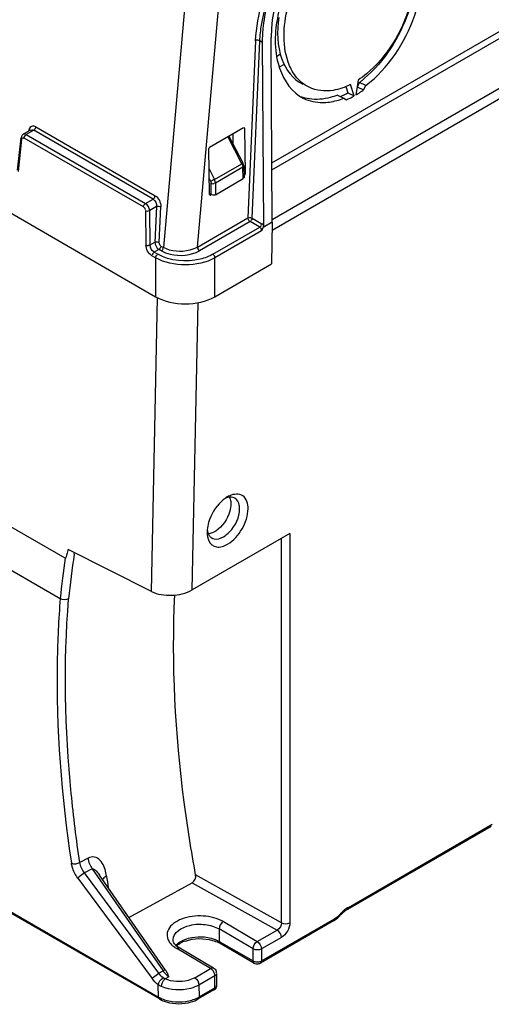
# Model space of a CAD drawing. Header units: inches. Extents: x 0 to 117, y 0 to 83.
# Tile 40 of 57: x 105.79 to 107.34, y 16.46 to 19.69. Entities that reach past the tile are written whole.
import ezdxf

# ---------------------------------------------------------------- set-up
doc = ezdxf.new("R2010")
doc.units = ezdxf.units.IN
doc.header["$LTSCALE"] = 6.431102
doc.header["$MEASUREMENT"] = 0
doc.layers.get('0').update_dxf_attribs({"linetype": 'CONTINUOUS'})

msp = doc.modelspace()

# ---------------------------------------------------------------- linework, layer by layer
at = {"color": 7, "linetype": 'CONTINUOUS'}
for p, q in [((99.6991, 22.5522), (106.2354, 18.7786)), ((105.9384, 17.92), (100.1983, 21.234)), ((100.2213, 21.0795), (105.9221, 17.7882)), ((106.6167, 19.2186), (109.3155, 20.7767)), ((106.6169, 19.1948), (109.305, 20.7468)), ((106.4091, 20.6243), (106.261, 18.9403)), ((106.3727, 18.9415), (106.52, 20.6171)), ((109.3766, 20.5891), (106.6175, 18.9962)), ((106.6178, 19.0325), (109.3639, 20.6179)), ((106.6179, 19.0228), (106.6143, 19.6296)), ((106.5635, 19.6191), (106.5382, 19.037)), ((106.5521, 19.0366), (106.5774, 19.6187)), ((106.5865, 19.6135), (106.5774, 19.6187)), ((106.59, 19.0129), (106.5865, 19.6135)), ((106.6449, 19.5745), (106.6327, 19.5675)), ((106.657, 19.5413), (106.6409, 19.5321)), ((106.8598, 19.4684), (106.8666, 19.4481)), ((106.8874, 19.438), (106.875, 19.4753)), ((106.8997, 19.4896), (106.893, 19.4412)), ((106.9045, 19.482), (106.8971, 19.4676)), ((106.8971, 19.4676), (106.9179, 19.4575)), ((106.9253, 19.4718), (106.9045, 19.482)), ((106.9179, 19.4575), (106.9253, 19.4718)), ((106.8327, 19.4405), (106.8535, 19.4304)), ((106.8535, 19.4304), (106.8622, 19.4254)), ((106.8666, 19.4481), (106.8874, 19.438)), ((105.842, 19.3361), (106.2336, 19.11)), ((106.4126, 19.2697), (106.524, 19.334)), ((106.5255, 19.3333), (106.5268, 19.3324)), ((106.5268, 19.3324), (106.5291, 19.1816)), ((105.7822, 19.1945), (105.7935, 19.3003)), ((105.7953, 19.3025), (105.7958, 19.3015)), ((105.8006, 19.3118), (105.7985, 19.3105)), ((105.8245, 19.3256), (105.8006, 19.3118)), ((105.8017, 19.2988), (105.8022, 19.298)), ((106.1953, 19.0732), (105.8036, 19.2993)), ((105.8087, 19.3083), (105.8092, 19.3082)), ((105.8351, 19.3251), (105.8106, 19.3109)), ((105.8106, 19.3109), (106.2022, 19.0848)), ((105.8195, 19.3227), (105.8186, 19.3231)), ((105.8326, 19.3262), (105.8351, 19.3251)), ((106.2267, 19.099), (105.8351, 19.3251)), ((106.5183, 19.2153), (106.4721, 19.3041)), ((106.4757, 19.3061), (106.5217, 19.2178)), ((106.4886, 19.3136), (106.4891, 19.2804)), ((105.7851, 19.1898), (105.7964, 19.2956)), ((106.4121, 19.114), (106.4099, 19.2648)), ((106.4282, 19.1633), (106.5183, 19.2153)), ((106.5216, 19.2035), (106.4313, 19.1514)), ((106.5211, 19.2063), (106.5209, 19.2055)), ((106.5227, 19.1662), (106.5216, 19.2035)), ((106.5245, 19.2077), (106.5256, 19.1704)), ((106.4109, 19.1984), (106.4282, 19.1633)), ((106.5233, 19.1682), (106.5223, 19.1681)), ((106.5291, 19.1816), (106.5252, 19.1837)), ((106.4113, 19.1665), (106.4159, 19.1574)), ((106.4174, 19.1137), (106.4174, 19.1517)), ((106.4313, 19.1134), (106.5227, 19.1662)), ((106.4313, 19.1514), (106.4313, 19.1134)), ((106.4174, 19.1137), (106.4134, 19.1161)), ((106.415, 19.1124), (106.4135, 19.113)), ((106.4173, 19.1138), (106.415, 19.1124)), ((106.2022, 19.0848), (106.2267, 19.099)), ((106.2382, 19.0746), (106.2158, 19.0616)), ((106.2382, 19.0746), (106.233, 18.9574)), ((106.2468, 18.9569), (106.252, 19.0741)), ((106.2019, 19.0615), (106.2035, 18.9483)), ((106.2174, 18.9484), (106.2158, 19.0616)), ((106.3727, 18.9415), (106.5382, 19.037)), ((106.5451, 19.0251), (106.3796, 18.9296)), ((106.423, 18.9179), (106.577, 19.0068)), ((106.577, 19.0068), (106.5451, 19.0251)), ((106.5521, 19.0366), (106.5839, 19.0182)), ((106.6179, 19.0228), (106.5888, 19.0059)), ((106.6179, 19.0228), (106.6159, 18.886)), ((106.583, 18.9946), (106.43, 18.9063)), ((106.2174, 18.9484), (106.233, 18.9574)), ((106.2529, 18.945), (106.261, 18.9403)), ((106.2354, 18.9063), (106.2233, 18.9132)), ((106.246, 18.934), (106.2302, 18.9248)), ((106.2302, 18.9248), (106.2423, 18.9179)), ((106.2541, 18.9293), (106.246, 18.934)), ((106.2354, 18.9063), (106.2354, 18.7786)), ((106.43, 18.7786), (106.43, 18.9063)), ((106.43, 18.7786), (106.6159, 18.886)), ((106.2213, 17.8112), (106.2415, 18.7754)), ((106.3551, 17.816), (106.3748, 18.7593)), ((106.4715, 18.1217), (106.4706, 18.1212)), ((106.4818, 18.1061), (106.4822, 18.099)), ((106.4041, 18.006), (106.4041, 18.005)), ((106.6762, 18.0014), (106.3551, 17.816)), ((106.6487, 16.7235), (106.6487, 17.9855)), ((106.6762, 18.0014), (106.6762, 16.7237)), ((106.2213, 17.8112), (105.9484, 17.9491)), ((105.9682, 17.9336), (105.9689, 17.9387)), ((107.3372, 17.04), (106.8651, 16.7674)), ((106.8682, 16.7741), (107.3403, 17.0467)), ((106.0135, 16.9358), (105.9863, 16.9217)), ((106.027, 16.9004), (106.0019, 16.8874)), ((106.2458, 16.5575), (106.0019, 16.8874)), ((106.027, 16.9004), (106.2597, 16.5655)), ((106.2679, 16.5682), (106.0516, 16.8794)), ((106.0743, 16.8766), (106.0723, 16.8869)), ((106.6487, 16.7235), (106.3667, 16.8808)), ((105.98, 16.8704), (106.2239, 16.5405)), ((106.0633, 16.8682), (106.0612, 16.8656)), ((106.1476, 16.7413), (106.3557, 16.8551)), ((106.3557, 16.8551), (106.6346, 16.6996)), ((105.7305, 16.7765), (106.2446, 16.4797)), ((106.2476, 16.4733), (105.7336, 16.77)), ((106.4577, 16.7271), (106.569, 16.6617)), ((106.8195, 16.7298), (106.5797, 16.5914)), ((106.5828, 16.5982), (106.8226, 16.7366)), ((106.555, 16.6377), (106.4436, 16.7031)), ((106.4436, 16.7031), (106.4436, 16.6624)), ((106.569, 16.6617), (106.6346, 16.6996)), ((106.2924, 16.6673), (106.2924, 16.6675)), ((106.2926, 16.6647), (106.2924, 16.6673)), ((106.4436, 16.6624), (106.555, 16.5982)), ((106.558, 16.5914), (106.4467, 16.6557)), ((106.6484, 16.6755), (106.5828, 16.6377)), ((106.4159, 16.5733), (106.3045, 16.6387)), ((106.4257, 16.5743), (106.3144, 16.6397)), ((106.555, 16.5982), (106.555, 16.6377)), ((106.5828, 16.6377), (106.5828, 16.5982)), ((106.5801, 16.5968), (106.5828, 16.5982)), ((106.2458, 16.5575), (106.2597, 16.5655)), ((106.2698, 16.5657), (106.2679, 16.5682)), ((106.3636, 16.5431), (106.4159, 16.5733)), ((106.4297, 16.5493), (106.3774, 16.5191)), ((106.4183, 16.5717), (106.4159, 16.5733)), ((106.4257, 16.5743), (106.4279, 16.5729)), ((106.4297, 16.5098), (106.4297, 16.5493)), ((106.4335, 16.5606), (106.4327, 16.5593)), ((106.4341, 16.5621), (106.4335, 16.5606)), ((106.4355, 16.5573), (106.4355, 16.5178)), ((106.2446, 16.4797), (106.2437, 16.5199)), ((106.2787, 16.5465), (106.2662, 16.5393)), ((106.3774, 16.5191), (106.3782, 16.48)), ((106.4347, 16.5147), (106.4354, 16.5166)), ((106.4266, 16.503), (106.3751, 16.4733)), ((106.3782, 16.48), (106.4297, 16.5098))]:
    msp.add_line(p, q, dxfattribs=at)
for points in [[(106.4159, 19.1574), (106.4162, 19.1567), (106.4164, 19.1561), (106.4167, 19.1555), (106.4169, 19.1549), (106.417, 19.1542), (106.4172, 19.1536), (106.4173, 19.153), (106.4173, 19.1523), (106.4174, 19.1517)], [(106.3003, 16.6507), (106.2972, 16.6544), (106.2949, 16.6581), (106.2934, 16.6615), (106.2926, 16.6647)], [(106.3144, 16.6397), (106.309, 16.6432), (106.3042, 16.6469), (106.3003, 16.6507)]]:
    msp.add_lwpolyline(points, dxfattribs=at)
for centre, radius, start, end in [((106.6702, 19.7869), 0.3845, 308.9809, 310.5483), ((106.6804, 19.7744), 0.3685, 307.4702, 308.9807), ((106.7791, 19.5485), 0.1322, 237.4445, 244.0467), ((106.7351, 19.6778), 0.2646, 293.6813, 294.3447), ((106.7314, 19.6858), 0.2734, 294.3517, 296.298), ((106.7254, 19.698), 0.287, 296.2978, 298.1825), ((106.72, 19.7083), 0.2986, 298.1782, 299.402), ((106.7559, 19.6677), 0.2646, 293.6813, 294.3447), ((106.7513, 19.6777), 0.2757, 294.3578, 296.9391), ((106.743, 19.694), 0.2939, 296.9385, 299.4118), ((106.7268, 19.7219), 0.3262, 300.6169, 303.8017), ((106.716, 19.7383), 0.3459, 303.7842, 305.1596), ((106.711, 19.7454), 0.3545, 305.1561, 305.702), ((105.8413, 19.321), 0.0228, 165.4334, 171.6592), ((106.4774, 19.2952), 0.0895, 297.2394, 297.8395), ((106.5178, 19.2068), 0.00333, 325.1157, 336.9321), ((106.5208, 18.0366), 0.0984, 120.7078, 125.5626), ((106.5127, 18.0505), 0.0823, 114.4257, 120.0675), ((106.5018, 18.0048), 0.0977, 174.8751, 179.3046), ((106.4326, 18.0084), 0.0254, 234.8386, 239.1465), ((108.9384, 17.482), 3.0317, 171.6929, 174.2036), ((108.9436, 17.4828), 3.0094, 171.3851, 174.2081), ((111.0363, 17.5872), 5.0126, 188.1494, 188.5866), ((106.7655, 16.8169), 0.1027, 310.5117, 315.937), ((106.7603, 16.8221), 0.11, 315.889, 317.6004), ((106.9441, 16.6579), 0.1394, 135.8832, 137.6011), ((106.9335, 16.664), 0.1245, 135.874, 137.6015), ((106.7914, 16.7907), 0.0624, 300.014, 302.2931), ((106.3398, 16.6162), 0.0504, 136.8915, 139.0576), ((106.3427, 16.6045), 0.058, 128.4746, 132.3231), ((106.3629, 16.5723), 0.096, 113.4771, 118.3919), ((106.369, 16.5583), 0.1113, 108.9567, 113.5019), ((106.4029, 16.5798), 0.0876, 60.0521, 63.8239), ((106.352, 16.7197), 0.0939, 233.9431, 239.6478), ((106.5698, 16.6086), 0.0198, 292.6536, 299.9493), ((106.2872, 16.5151), 0.0574, 116.7653, 118.5521), ((106.3263, 16.611), 0.0806, 214.322, 221.1332), ((106.3209, 16.6063), 0.0734, 221.183, 223.5967), ((106.4288, 16.5178), 0.00662, 349.958, 359.8053), ((106.4173, 16.5192), 0.0187, 299.9949, 310.2344), ((106.2921, 16.5622), 0.0952, 240.0646, 245.0631), ((106.2953, 16.556), 0.0955, 240.0468, 245.0263), ((106.3309, 16.5615), 0.0942, 296.5876, 300.1197)]:
    msp.add_arc(centre, radius, start, end, dxfattribs=at)
for centre, major_axis, ratio, start_param, end_param in [((106.8516, 19.7461), (0.1461, 0.3016), 0.619929, 0.740434, 2.241417), ((106.524, 19.3307), (0.00193, 0.00346), 0.584489, -0.79177, -0.070949), ((106.4127, 19.2664), (0.00192, 0.00344), 0.590205, 0.778848, 2.344779), ((106.5263, 19.18), (0.00192, 0.00344), 0.590205, -1.804228, -0.796814), ((106.4149, 19.1157), (0.00193, 0.00346), 0.584489, -3.068578, -2.367433)]:
    msp.add_ellipse(centre, major_axis=major_axis, ratio=ratio, start_param=start_param, end_param=end_param, dxfattribs=at)
for points, knots in [([(106.5635, 19.6191), (106.5673, 19.706), (106.6256, 19.8761), (106.7412, 20.0141), (106.8135, 20.0617)], [0, 0, 0, 0, 0.501128, 1, 1, 1, 1]), ([(107.0799, 19.9512), (107.1033, 19.875), (107.0797, 19.6975), (106.9865, 19.5514), (106.9202, 19.4947)], [0, 0, 0, 0, 0.477563, 1, 1, 1, 1]), ([(106.9253, 19.4718), (106.9996, 19.5288), (107.1025, 19.6845), (107.126, 19.8779), (107.0951, 19.9571)], [0, 0, 0, 0, 0.524179, 1, 1, 1, 1]), ([(107.0535, 19.9611), (107.0943, 19.8974), (107.0874, 19.7571), (107.02, 19.6084), (106.9613, 19.5377), (106.9275, 19.51)], [0, 0, 0, 0, 0.458015, 0.735698, 1, 1, 1, 1]), ([(106.5774, 19.6187), (106.5782, 19.6361), (106.5863, 19.71), (106.6111, 19.7816), (106.6365, 19.8325)], [0, 0, 0, 0, 0.233934, 1, 1, 1, 1]), ([(106.5865, 19.6135), (106.5864, 19.6313), (106.5909, 19.7064), (106.6128, 19.7801), (106.6365, 19.8325)], [0, 0, 0, 0, 0.236151, 1, 1, 1, 1]), ([(106.6946, 19.503), (106.6841, 19.5168), (106.647, 19.5909), (106.6553, 19.6797), (106.6729, 19.7413)], [0, 0, 0, 0, 0.213054, 1, 1, 1, 1]), ([(106.639, 19.7127), (106.6269, 19.6582), (106.6187, 19.5566), (106.6717, 19.4603), (106.708, 19.4372)], [0, 0, 0, 0, 0.564856, 1, 1, 1, 1]), ([(106.64, 19.6955), (106.6335, 19.6501), (106.6328, 19.5655), (106.6861, 19.4917), (106.7181, 19.4761)], [0, 0, 0, 0, 0.563045, 1, 1, 1, 1]), ([(106.8466, 19.4633), (106.8372, 19.4601), (106.8021, 19.4508), (106.7627, 19.4544), (106.7389, 19.466)], [0, 0, 0, 0, 0.273546, 1, 1, 1, 1]), ([(106.7213, 19.4297), (106.7403, 19.4205), (106.7697, 19.4144), (106.7983, 19.4166), (106.8058, 19.4176)], [0, 0, 0, 0, 0.736652, 1, 1, 1, 1]), ([(106.8327, 19.4405), (106.8248, 19.4374), (106.7951, 19.4275), (106.7627, 19.4244), (106.74, 19.4277)], [0, 0, 0, 0, 0.268615, 1, 1, 1, 1]), ([(105.842, 19.3361), (105.8379, 19.3385), (105.8267, 19.3408), (105.8204, 19.3312), (105.8192, 19.3267)], [0, 0, 0, 0, 0.501774, 1, 1, 1, 1]), ([(105.7964, 19.2956), (105.7954, 19.2962), (105.794, 19.2975), (105.7927, 19.2995), (105.793, 19.3003)], [0, 0, 0, 0, 0.56581, 1, 1, 1, 1]), ([(105.7964, 19.2956), (105.7965, 19.2971), (105.7969, 19.301), (105.8009, 19.2999), (105.8017, 19.2988)], [0, 0, 0, 0, 0.543798, 1, 1, 1, 1]), ([(105.8036, 19.2993), (105.8037, 19.3003), (105.804, 19.3023), (105.8046, 19.3043), (105.8051, 19.3053)], [0, 0, 0, 0, 0.472216, 1, 1, 1, 1]), ([(105.8051, 19.3053), (105.8055, 19.3061), (105.8063, 19.3076), (105.808, 19.3084), (105.8087, 19.3083)], [0, 0, 0, 0, 0.552431, 1, 1, 1, 1]), ([(106.5221, 19.218), (106.5223, 19.218), (106.5206, 19.2164), (106.5201, 19.2165), (106.5192, 19.216)], [0, 0, 0, 0, 0.158225, 1, 1, 1, 1]), ([(106.5231, 19.2146), (106.5229, 19.215), (106.5223, 19.2159), (106.5216, 19.2167), (106.5212, 19.217)], [0, 0, 0, 0, 0.485659, 1, 1, 1, 1]), ([(106.5216, 19.2035), (106.5225, 19.2041), (106.5239, 19.2052), (106.5251, 19.2069), (106.5251, 19.2077)], [0, 0, 0, 0, 0.552103, 1, 1, 1, 1]), ([(106.5245, 19.2077), (106.5244, 19.2089), (106.5243, 19.2112), (106.5237, 19.2135), (106.5231, 19.2146)], [0, 0, 0, 0, 0.496428, 1, 1, 1, 1]), ([(106.5262, 19.1704), (106.5262, 19.1699), (106.5256, 19.1685), (106.5242, 19.1683), (106.5233, 19.1682)], [0, 0, 0, 0, 0.377643, 1, 1, 1, 1]), ([(106.4282, 19.1633), (106.4263, 19.1622), (106.4243, 19.1619), (106.4187, 19.1575), (106.4187, 19.1588)], [0, 0, 0, 0, 0.62818, 1, 1, 1, 1]), ([(106.5888, 19.0059), (106.5891, 19.0071), (106.5897, 19.0094), (106.59, 19.0118), (106.59, 19.0129)], [0, 0, 0, 0, 0.515647, 1, 1, 1, 1]), ([(106.3727, 18.9415), (106.3648, 18.9368), (106.329, 18.9233), (106.286, 18.9258), (106.261, 18.9403)], [0, 0, 0, 0, 0.241524, 1, 1, 1, 1]), ([(106.423, 18.9179), (106.4101, 18.9106), (106.3521, 18.8893), (106.2829, 18.8948), (106.2423, 18.9179)], [0, 0, 0, 0, 0.240672, 1, 1, 1, 1]), ([(106.2541, 18.9293), (106.2631, 18.9242), (106.3034, 18.9095), (106.3514, 18.9136), (106.3796, 18.9296)], [0, 0, 0, 0, 0.240834, 1, 1, 1, 1]), ([(106.43, 18.9063), (106.401, 18.8897), (106.3327, 18.8766), (106.2643, 18.8897), (106.2354, 18.9063)], [0, 0, 0, 0, 0.500003, 1, 1, 1, 1]), ([(106.2354, 18.7786), (106.2642, 18.7619), (106.3327, 18.7487), (106.4011, 18.7619), (106.43, 18.7786)], [0, 0, 0, 0, 0.500001, 1, 1, 1, 1]), ([(106.5388, 18.0828), (106.5388, 18.0979), (106.5292, 18.1341), (106.4917, 18.1313), (106.4787, 18.1254)], [0, 0, 0, 0, 0.514123, 1, 1, 1, 1]), ([(106.4506, 18.1058), (106.4314, 18.0875), (106.4123, 18.056), (106.4052, 18.0218), (106.4045, 18.0136)], [0, 0, 0, 0, 0.762155, 1, 1, 1, 1]), ([(106.4951, 18.1175), (106.4884, 18.1212), (106.4762, 18.1215), (106.4661, 18.1177), (106.4633, 18.1164)], [0, 0, 0, 0, 0.712146, 1, 1, 1, 1]), ([(106.5111, 18.0827), (106.5111, 18.0866), (106.5103, 18.0994), (106.5032, 18.113), (106.4951, 18.1175)], [0, 0, 0, 0, 0.29583, 1, 1, 1, 1]), ([(106.4822, 18.099), (106.4822, 18.0907), (106.4762, 18.0561), (106.4547, 18.0236), (106.4324, 18.0091)], [0, 0, 0, 0, 0.238584, 1, 1, 1, 1]), ([(106.4577, 17.9902), (106.4653, 17.9945), (106.4932, 18.0181), (106.5111, 18.0551), (106.5111, 18.0827)], [0, 0, 0, 0, 0.240721, 1, 1, 1, 1]), ([(106.4715, 17.9662), (106.4914, 17.9777), (106.523, 18.0141), (106.5388, 18.0597), (106.5388, 18.0828)], [0, 0, 0, 0, 0.499998, 1, 1, 1, 1]), ([(106.41, 17.9767), (106.4146, 17.9674), (106.4361, 17.9506), (106.4606, 17.9599), (106.4715, 17.9662)], [0, 0, 0, 0, 0.454675, 1, 1, 1, 1]), ([(106.4196, 17.9866), (106.4221, 17.9851), (106.4347, 17.9804), (106.4488, 17.985), (106.4577, 17.9902)], [0, 0, 0, 0, 0.221073, 1, 1, 1, 1]), ([(105.9484, 17.9491), (105.947, 17.9439), (105.9448, 17.9353), (105.9424, 17.9277), (105.9404, 17.9189), (105.9384, 17.92)], [0, 0, 0, 0, 0.515266, 0.777898, 1, 1, 1, 1]), ([(106.2213, 17.8112), (106.2416, 17.801), (106.2887, 17.7945), (106.3351, 17.8045), (106.3551, 17.816)], [0, 0, 0, 0, 0.495963, 1, 1, 1, 1]), ([(105.9221, 17.7882), (105.9166, 17.7195), (105.9031, 17.4293), (105.9261, 17.1379), (105.959, 16.9188)], [0, 0, 0, 0, 0.237126, 1, 1, 1, 1]), ([(105.9864, 16.9216), (105.9751, 16.9967), (105.9393, 17.2834), (105.9327, 17.5742), (105.9496, 17.7865)], [0, 0, 0, 0, 0.262886, 1, 1, 1, 1]), ([(106.3667, 16.8808), (106.3522, 16.9599), (106.3043, 17.2636), (106.2876, 17.5729), (106.2981, 17.7997)], [0, 0, 0, 0, 0.261414, 1, 1, 1, 1]), ([(106.0723, 16.8869), (106.069, 16.902), (106.0611, 16.9245), (106.0353, 16.9417), (106.0199, 16.9392), (106.0136, 16.9358)], [0, 0, 0, 0, 0.525694, 0.754967, 1, 1, 1, 1]), ([(105.98, 16.8704), (105.972, 16.8813), (105.9636, 16.8974), (105.9596, 16.9147), (105.959, 16.9188)], [0, 0, 0, 0, 0.764559, 1, 1, 1, 1]), ([(106.0019, 16.8874), (105.9956, 16.8836), (105.9881, 16.878), (105.9813, 16.8718), (105.98, 16.8704)], [0, 0, 0, 0, 0.796483, 1, 1, 1, 1]), ([(106.027, 16.9004), (106.0319, 16.9019), (106.0422, 16.892), (106.0483, 16.8842), (106.0516, 16.8795)], [0, 0, 0, 0, 0.473995, 1, 1, 1, 1]), ([(106.4577, 16.7271), (106.4379, 16.7387), (106.3907, 16.7499), (106.3326, 16.743), (106.2945, 16.7232), (106.2761, 16.7037), (106.2706, 16.6797), (106.2768, 16.6652), (106.2812, 16.6591)], [0, 0, 0, 0, 0.285068, 0.582358, 0.709529, 0.815027, 0.905891, 1, 1, 1, 1]), ([(106.8411, 16.7519), (106.8415, 16.7511), (106.842, 16.7499), (106.8419, 16.7483), (106.8416, 16.7479)], [0, 0, 0, 0, 0.61621, 1, 1, 1, 1]), ([(106.2924, 16.6675), (106.2924, 16.6916), (106.3422, 16.7196), (106.3966, 16.7199), (106.4299, 16.7111), (106.4436, 16.7031)], [0, 0, 0, 0, 0.422726, 0.722003, 1, 1, 1, 1]), ([(106.3198, 16.6633), (106.3273, 16.6674), (106.3615, 16.6802), (106.4008, 16.6792), (106.4271, 16.67)], [0, 0, 0, 0, 0.234935, 1, 1, 1, 1]), ([(106.2239, 16.5405), (106.2251, 16.5419), (106.232, 16.5481), (106.2395, 16.5537), (106.2458, 16.5575)], [0, 0, 0, 0, 0.203244, 1, 1, 1, 1]), ([(106.2679, 16.5682), (106.2675, 16.5688), (106.2645, 16.5679), (106.2628, 16.5671), (106.2613, 16.5664)], [0, 0, 0, 0, 0.30022, 1, 1, 1, 1]), ([(106.3774, 16.5191), (106.3688, 16.5141), (106.3296, 16.4991), (106.2837, 16.5011), (106.2544, 16.5138)], [0, 0, 0, 0, 0.236134, 1, 1, 1, 1]), ([(106.3636, 16.5431), (106.3568, 16.5392), (106.3257, 16.5274), (106.2894, 16.5293), (106.2662, 16.5393)], [0, 0, 0, 0, 0.23577, 1, 1, 1, 1]), ([(106.4297, 16.5098), (106.4308, 16.5104), (106.4327, 16.5118), (106.4342, 16.5137), (106.4347, 16.5147)], [0, 0, 0, 0, 0.534275, 1, 1, 1, 1])]:
    msp.add_open_spline(points, degree=3, knots=knots, dxfattribs=at)
for points in [[(106.5774, 19.6187), (106.5734, 19.621), (106.5677, 19.6212), (106.5635, 19.6191)], [(106.7389, 19.466), (106.7216, 19.4744), (106.7062, 19.4876), (106.6946, 19.503)], [(106.9275, 19.51), (106.9187, 19.5027), (106.9094, 19.4959), (106.8997, 19.4896)], [(106.875, 19.4753), (106.8658, 19.4707), (106.8563, 19.4666), (106.8466, 19.4633)], [(106.74, 19.4277), (106.7306, 19.4291), (106.7213, 19.4315), (106.7124, 19.4348)], [(106.8058, 19.4176), (106.8221, 19.4199), (106.8382, 19.4244), (106.8535, 19.4304)], [(105.842, 19.3361), (105.8417, 19.3328), (105.8396, 19.3267), (105.8364, 19.3277)], [(105.7985, 19.3105), (105.7962, 19.3089), (105.7942, 19.3052), (105.7953, 19.3025)], [(105.8106, 19.3109), (105.8077, 19.3126), (105.8035, 19.3135), (105.8007, 19.3118)], [(105.8245, 19.3256), (105.8269, 19.327), (105.8301, 19.3271), (105.8326, 19.3262)], [(106.5183, 19.2153), (106.5198, 19.2125), (106.5217, 19.2094), (106.5211, 19.2063)], [(106.4174, 19.1514), (106.4205, 19.1497), (106.4274, 19.1481), (106.4281, 19.1516)], [(106.4313, 19.1514), (106.4313, 19.1552), (106.4305, 19.1595), (106.4278, 19.1621)], [(106.2267, 19.099), (106.2305, 19.1011), (106.2332, 19.1057), (106.2336, 19.11)], [(106.2336, 19.11), (106.2454, 19.1035), (106.2527, 19.0875), (106.252, 19.0741)], [(106.4313, 19.1134), (106.4282, 19.1116), (106.4213, 19.1103), (106.4206, 19.1139)], [(106.1953, 19.0732), (106.1954, 19.0766), (106.1975, 19.0831), (106.2008, 19.0819)], [(106.1953, 19.0732), (106.1983, 19.0714), (106.2025, 19.0665), (106.2001, 19.064)], [(106.2158, 19.0616), (106.2154, 19.0706), (106.21, 19.0803), (106.2022, 19.0848)], [(106.2267, 19.099), (106.2345, 19.0945), (106.239, 19.0835), (106.2382, 19.0746)], [(106.2382, 19.0746), (106.2424, 19.0764), (106.2479, 19.0761), (106.252, 19.0741)], [(106.2019, 19.0615), (106.2051, 19.0599), (106.2117, 19.0583), (106.2126, 19.0618)], [(106.5382, 19.037), (106.5414, 19.0386), (106.5481, 19.04), (106.5489, 19.0365)], [(106.5451, 19.0251), (106.5424, 19.0267), (106.5382, 19.0314), (106.5406, 19.0334)], [(106.5521, 19.0366), (106.5519, 19.0337), (106.55, 19.0282), (106.5473, 19.0293)], [(106.577, 19.0068), (106.5799, 19.0085), (106.5844, 19.0132), (106.5821, 19.0157)], [(106.577, 19.0068), (106.58, 19.005), (106.5838, 18.9997), (106.5813, 18.9973)], [(106.583, 18.9946), (106.585, 18.998), (106.5877, 19.0016), (106.5879, 19.0056)], [(106.59, 19.0129), (106.5883, 19.015), (106.5862, 19.0169), (106.5839, 19.0182)], [(106.2035, 18.9483), (106.2066, 18.9466), (106.2132, 18.9451), (106.214, 18.9485)], [(106.2233, 18.9132), (106.2117, 18.9199), (106.2037, 18.9349), (106.2035, 18.9483)], [(106.2302, 18.9248), (106.2225, 18.9293), (106.2173, 18.9395), (106.2174, 18.9484)], [(106.233, 18.9574), (106.2372, 18.9592), (106.2427, 18.959), (106.2468, 18.9569)], [(106.233, 18.9574), (106.233, 18.9485), (106.2383, 18.9384), (106.246, 18.934)], [(106.2529, 18.945), (106.2525, 18.9407), (106.2498, 18.9361), (106.246, 18.934)], [(106.2529, 18.945), (106.25, 18.9467), (106.2461, 18.9519), (106.2485, 18.9543)], [(106.3727, 18.9415), (106.3727, 18.938), (106.3748, 18.9314), (106.3782, 18.9325)], [(106.2302, 18.9248), (106.2273, 18.9231), (106.2228, 18.9183), (106.2251, 18.9158)], [(106.2354, 18.9063), (106.2355, 18.9097), (106.2376, 18.9161), (106.2409, 18.915)], [(106.2541, 18.9293), (106.257, 18.931), (106.2612, 18.9353), (106.2592, 18.938)], [(106.423, 18.9179), (106.426, 18.9162), (106.4305, 18.9113), (106.4281, 18.9088)], [(106.4636, 18.1166), (106.459, 18.1133), (106.4547, 18.1097), (106.4506, 18.1058)], [(106.4779, 18.1206), (106.48, 18.1161), (106.4812, 18.1111), (106.4818, 18.1061)], [(106.4041, 18.005), (106.4041, 17.9954), (106.4057, 17.9854), (106.41, 17.9767)], [(106.4046, 18.0144), (106.4053, 18.0073), (106.4074, 18.0001), (106.4114, 17.9943)], [(106.4324, 18.0091), (106.4252, 18.0044), (106.4169, 18.0007), (106.4083, 18)], [(106.4114, 17.9943), (106.4132, 17.9917), (106.4155, 17.9894), (106.418, 17.9877)], [(105.9495, 17.7866), (105.9416, 17.782), (105.9296, 17.7829), (105.9221, 17.7882)], [(105.959, 16.9188), (105.9675, 16.9155), (105.9784, 16.9171), (105.9863, 16.9217)], [(106.0019, 16.8874), (105.9943, 16.8973), (105.9884, 16.9093), (105.9863, 16.9217)], [(106.0135, 16.9358), (106.0148, 16.9232), (106.0199, 16.9109), (106.027, 16.9004)], [(106.0743, 16.8766), (106.0703, 16.8744), (106.0663, 16.8717), (106.0633, 16.8682)], [(106.3557, 16.8551), (106.3639, 16.8596), (106.3683, 16.8717), (106.3667, 16.8808)], [(106.8411, 16.7519), (106.838, 16.7484), (106.8346, 16.7452), (106.831, 16.7424)], [(106.8558, 16.7657), (106.8517, 16.7624), (106.8477, 16.7587), (106.844, 16.7549)], [(106.8573, 16.7622), (106.8526, 16.7588), (106.8482, 16.7549), (106.8441, 16.7507)], [(106.8682, 16.7741), (106.8638, 16.7717), (106.8597, 16.7688), (106.8558, 16.7657)], [(106.8651, 16.7674), (106.8624, 16.7658), (106.8598, 16.7641), (106.8573, 16.7622)], [(106.8682, 16.7741), (106.8682, 16.7717), (106.8672, 16.7686), (106.8651, 16.7674)], [(106.4577, 16.7271), (106.4496, 16.7225), (106.4437, 16.7124), (106.4436, 16.7031)], [(106.6487, 16.7235), (106.6488, 16.7142), (106.6427, 16.704), (106.6346, 16.6996)], [(106.6762, 16.7237), (106.6762, 16.7052), (106.6644, 16.6848), (106.6484, 16.6755)], [(106.6487, 16.7235), (106.6568, 16.7191), (106.6683, 16.7192), (106.6762, 16.7237)], [(106.8195, 16.7298), (106.824, 16.7324), (106.8283, 16.7355), (106.8322, 16.7389)], [(106.8195, 16.7298), (106.8217, 16.7311), (106.8226, 16.7341), (106.8226, 16.7366)], [(106.831, 16.7424), (106.829, 16.7408), (106.8269, 16.7393), (106.8247, 16.7379)], [(106.6484, 16.6755), (106.6484, 16.6848), (106.6425, 16.6949), (106.6346, 16.6996)], [(106.2812, 16.6591), (106.2838, 16.6555), (106.2868, 16.6522), (106.29, 16.6493)], [(106.29, 16.6493), (106.2922, 16.6473), (106.2944, 16.6455), (106.2967, 16.6438)], [(106.3031, 16.6506), (106.3078, 16.6557), (106.3137, 16.6599), (106.3198, 16.6633)], [(106.3066, 16.6499), (106.3099, 16.6525), (106.3135, 16.6548), (106.3172, 16.6568)], [(106.3329, 16.6636), (106.3611, 16.6733), (106.3937, 16.6738), (106.4225, 16.6656)], [(106.4225, 16.6656), (106.429, 16.6638), (106.4355, 16.6614), (106.4416, 16.6584)], [(106.4271, 16.67), (106.4328, 16.6679), (106.4384, 16.6655), (106.4436, 16.6624)], [(106.4436, 16.6624), (106.4436, 16.66), (106.4445, 16.6569), (106.4467, 16.6557)], [(106.555, 16.6377), (106.555, 16.647), (106.561, 16.6571), (106.569, 16.6617)], [(106.569, 16.6617), (106.577, 16.657), (106.5828, 16.6469), (106.5828, 16.6377)], [(106.3144, 16.6397), (106.3115, 16.6414), (106.3074, 16.6404), (106.3045, 16.6387)], [(106.5828, 16.6377), (106.5748, 16.633), (106.563, 16.633), (106.555, 16.6377)], [(106.558, 16.5914), (106.5559, 16.5926), (106.555, 16.5957), (106.555, 16.5982)], [(106.555, 16.5982), (106.5585, 16.5961), (106.5628, 16.5951), (106.5669, 16.5949)], [(106.558, 16.5914), (106.5602, 16.5902), (106.5626, 16.5893), (106.5651, 16.5889)], [(106.5651, 16.5889), (106.5692, 16.5882), (106.5736, 16.5887), (106.5775, 16.5903)], [(106.5669, 16.5949), (106.5713, 16.5946), (106.5759, 16.5952), (106.5801, 16.5968)], [(106.5828, 16.5982), (106.5828, 16.5957), (106.5819, 16.5926), (106.5798, 16.5914)], [(106.26, 16.5428), (106.2546, 16.547), (106.2498, 16.552), (106.2458, 16.5575)], [(106.2677, 16.5557), (106.271, 16.5522), (106.2747, 16.549), (106.2787, 16.5465)], [(106.2787, 16.5465), (106.2764, 16.5532), (106.274, 16.56), (106.2698, 16.5657)], [(106.4159, 16.5733), (106.4188, 16.575), (106.4229, 16.576), (106.4257, 16.5743)], [(106.4248, 16.5644), (106.423, 16.5671), (106.4208, 16.5696), (106.4183, 16.5717)], [(106.4297, 16.5493), (106.4297, 16.5546), (106.4276, 16.5599), (106.4248, 16.5644)], [(106.4279, 16.5729), (106.4313, 16.5705), (106.4352, 16.5661), (106.4341, 16.5621)], [(106.4355, 16.5573), (106.4355, 16.554), (106.4326, 16.5509), (106.4297, 16.5493)], [(106.2437, 16.5199), (106.2362, 16.5257), (106.2295, 16.5328), (106.2239, 16.5405)], [(106.2437, 16.5199), (106.245, 16.5292), (106.2519, 16.5381), (106.26, 16.5428)], [(106.2544, 16.5138), (106.2507, 16.5154), (106.2467, 16.5172), (106.2442, 16.5204)], [(106.2544, 16.5138), (106.2544, 16.5232), (106.2589, 16.5335), (106.2662, 16.5393)], [(106.2662, 16.5393), (106.264, 16.5402), (106.2619, 16.5414), (106.26, 16.5428)], [(106.3636, 16.5431), (106.3715, 16.5384), (106.3774, 16.5283), (106.3774, 16.5191)], [(106.4355, 16.5178), (106.4354, 16.513), (106.433, 16.508), (106.4294, 16.5049)], [(106.4266, 16.503), (106.4288, 16.5042), (106.4297, 16.5073), (106.4297, 16.5098)], [(106.2476, 16.4733), (106.2455, 16.4744), (106.2446, 16.4773), (106.2446, 16.4797)], [(106.2519, 16.4759), (106.2573, 16.4734), (106.2628, 16.4714), (106.2685, 16.4697)], [(106.255, 16.4694), (106.2602, 16.467), (106.2656, 16.465), (106.2711, 16.4634)], [(106.2685, 16.4697), (106.2959, 16.4617), (106.3268, 16.4617), (106.3542, 16.4699)], [(106.2711, 16.4634), (106.2969, 16.4558), (106.326, 16.4558), (106.3518, 16.4634)], [(106.3518, 16.4634), (106.3599, 16.4658), (106.3678, 16.469), (106.3751, 16.4733)], [(106.3542, 16.4699), (106.3607, 16.4718), (106.3671, 16.4742), (106.3731, 16.4773)], [(106.3782, 16.48), (106.3782, 16.4776), (106.3773, 16.4745), (106.3752, 16.4733)]]:
    msp.add_open_spline(points, degree=3, dxfattribs=at)

doc.saveas('drawing.dxf')
